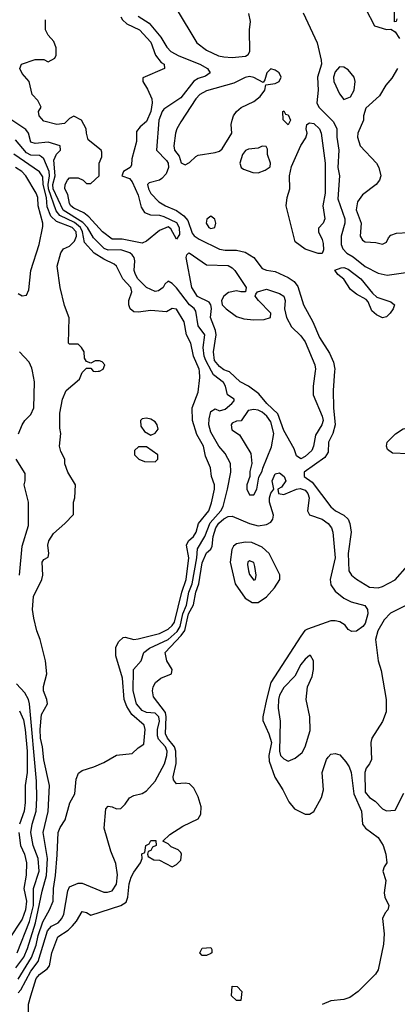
# Model space of a CAD drawing. Header units: inches. Extents: x 1793389 to 1900389, y 320802 to 470796.
# Tile 217 of 256: x 1840898 to 1842660, y 377050 to 381638. Entities that reach past the tile are written whole.
import ezdxf

# ---------------------------------------------------------------- set-up
doc = ezdxf.new("R2010")
doc.units = ezdxf.units.IN
doc.header["$MEASUREMENT"] = 0
doc.layers.add('B8347', color=7, linetype='Continuous')
doc.layers.add('B8348', color=7, linetype='Continuous')

msp = doc.modelspace()

# ---------------------------------------------------------------- linework, layer by layer
at = {"layer": 'B8347', "color": 2}
for points, elevation in [([(1840879.4, 377220.6), (1840917.8, 377270), (1840934.2, 377310), (1840971.3, 377430), (1841002.5, 377577.5), (1841022.9, 377650), (1841027.8, 377730), (1841008, 377850), (1841031.1, 377948.9), (1841036.9, 378070), (1841009.8, 378189.8), (1841004.4, 378250), (1840995.4, 378290), (1840994, 378330), (1841000.1, 378399.9), (1841027, 378450), (1841024.5, 378470), (1841009.6, 378510), (1841009.6, 378530.4), (1841024, 378590), (1841019, 378650), (1840994, 378750), (1840977.2, 378790), (1840964, 378850), (1840958, 378890), (1840962, 378950), (1841001.2, 379030), (1841005.2, 379050), (1841002, 379110), (1841010, 379122), (1841030, 379134), (1841033.2, 379150), (1841028.7, 379190), (1841034, 379210), (1841055.5, 379244.5), (1841108.7, 379290), (1841148.4, 379331.6), (1841148.7, 379390), (1841155.3, 379410), (1841158, 379470), (1841122, 379530), (1841108.9, 379568.9), (1841108, 379590), (1841090, 379626), (1841084, 379650), (1841089.2, 379710), (1841084.7, 379735.3), (1841084.7, 379804.7), (1841097.2, 379870), (1841115.3, 379910), (1841176.5, 379963.5), (1841190, 379994), (1841196, 380000)], 198), ([(1840890, 377103.7), (1840902.7, 377117.3), (1840950, 377204.2), (1840984.2, 377250), (1841027.8, 377392.2), (1841046.1, 377413.8), (1841076.9, 377430), (1841094.7, 377450), (1841103.5, 377470), (1841122, 377578), (1841130, 377597.3), (1841170, 377614), (1841190, 377614), (1841290, 377572.7), (1841307.2, 377572.8), (1841330, 377578.8), (1841349.6, 377610), (1841354, 377654), (1841346.8, 377706.8), (1841323.2, 377763.2), (1841292.3, 377870), (1841299.3, 377960.7), (1841310, 377973.4), (1841330, 377970.4), (1841350, 377961.1), (1841370, 377963.1), (1841390, 377982.4), (1841410, 378012.4), (1841430, 378023.6), (1841470, 378032.9), (1841490, 378044.6), (1841530, 378090.5), (1841573.5, 378170), (1841585.1, 378210), (1841586.2, 378230), (1841578.5, 378250), (1841546.1, 378286.1), (1841540.9, 378300.9), (1841541.4, 378330), (1841549.8, 378370), (1841546.6, 378390), (1841530, 378406.6), (1841490, 378409.8), (1841470, 378418.5), (1841443.5, 378450), (1841427.6, 378510), (1841429.6, 378610), (1841465.2, 378650), (1841477.2, 378690), (1841504, 378710), (1841590, 378750.2), (1841632.5, 378787.5), (1841647, 378810), (1841658.6, 378870), (1841676.5, 378910), (1841687.7, 378970), (1841702.7, 379010), (1841724.1, 379130), (1841727, 379173), (1841762.2, 379230), (1841786.6, 379293.4), (1841836.4, 379350), (1841846.9, 379370), (1841867.6, 379450), (1841882.7, 379530), (1841880.9, 379570), (1841857, 379617), (1841826.6, 379650), (1841790, 379715.3), (1841780.9, 379750), (1841781.5, 379778.5), (1841790, 379812), (1841810, 379824.7), (1841830, 379816), (1841856.5, 379823.5), (1841888, 379850), (1841898, 379862), (1841898, 379870), (1841868, 379890), (1841857.6, 379930), (1841848.2, 379948.2), (1841802.6, 379982.6), (1841793.2, 380000)], 190), ([(1840890, 377167.4), (1840952.4, 377267.6), (1840974.8, 377325.2), (1840984, 377370), (1841005.1, 377434.9), (1841037, 377490), (1841053.3, 377530), (1841055.4, 377590), (1841065.4, 377650), (1841072.9, 377747.1), (1841077.4, 377850), (1841086.1, 377873.9), (1841109.5, 377910), (1841131.9, 377988.1), (1841155.1, 378030), (1841160.9, 378099.1), (1841172.9, 378127.1), (1841190, 378138.8), (1841244.1, 378155.9), (1841290, 378177.3), (1841350, 378210.7), (1841422, 378218), (1841450, 378244.7), (1841477.2, 378262.8), (1841482.9, 378330), (1841478, 378350), (1841420.8, 378400.8), (1841397.6, 378437.6), (1841384.7, 378470), (1841377.7, 378570), (1841346.6, 378673.4), (1841346.6, 378713.4), (1841360.2, 378739.8), (1841381.2, 378758.8), (1841390, 378761), (1841430, 378750.5), (1841450, 378752.4), (1841550, 378778), (1841590, 378798.7), (1841610, 378814.9), (1841619.7, 378830), (1841654.8, 378970), (1841674.6, 379030), (1841687.8, 379130), (1841676.2, 379190), (1841686, 379210), (1841709.3, 379230), (1841722, 379250), (1841731.5, 379290), (1841779.7, 379350), (1841793.2, 379386.8), (1841806.9, 379450), (1841806.6, 379470), (1841793.3, 379510), (1841787.6, 379550), (1841764.7, 379604.7), (1841755.8, 379650), (1841724.6, 379704.6), (1841703.6, 379770), (1841702, 379830), (1841730, 379902), (1841738, 379970), (1841736.4, 380000)], 194), ([(1840892.5, 379707.5), (1840909, 379750), (1840921.2, 379770), (1840950, 379798.8), (1840964.5, 379830), (1840967, 379950), (1840957.1, 380000)], 202), ([(1841244, 380000), (1841250, 379998), (1841263.4, 380000)], 198), ([(1842277, 380000), (1842267.3, 379930), (1842267.7, 379890), (1842310, 379790.8), (1842313.4, 379770), (1842308, 379750), (1842277.4, 379702.6), (1842268.4, 379650), (1842260.4, 379630), (1842230, 379602.4), (1842210, 379591.8), (1842190, 379605.1), (1842178.4, 379638.4), (1842130, 379723.7), (1842101.6, 379801.6), (1842051.3, 379850), (1842013.9, 379893.9), (1841966, 379930), (1841926.6, 379950), (1841876.4, 379996.4), (1841867.3, 380000)], 186), ([(1842367.2, 380000), (1842360.5, 379910), (1842361.6, 379830), (1842370.3, 379750), (1842358.7, 379710), (1842339.5, 379670), (1842336.5, 379623.5), (1842322, 379598), (1842226, 379530), (1842226, 379510), (1842263, 379483), (1842350, 379368), (1842370.8, 379350), (1842410.8, 379330), (1842430.3, 379310.3), (1842438.4, 379290), (1842443.8, 379250), (1842430.5, 379150.5), (1842434, 379070), (1842446.8, 379050), (1842470, 379030.8), (1842530, 378994), (1842570, 378990.7), (1842590, 378996.3), (1842650, 379027.3), (1842707.2, 379092.8)], 190), ([(1840896.9, 379050), (1840910, 379184.7), (1840938.3, 379281.7), (1840939.5, 379390), (1840919.3, 379470), (1840924, 379490), (1840923.1, 379523.1), (1840882, 379590)], 202), ([(1840938.6, 376998.6), (1840939.3, 377050), (1840949.5, 377089.5), (1840975.1, 377170), (1840990, 377188.2), (1841025.4, 377214.6), (1841037, 377230), (1841048, 377290), (1841075.5, 377364.5), (1841124.2, 377395.8), (1841144.4, 377415.6), (1841162.9, 377437.1), (1841190, 377482), (1841210, 377478), (1841230, 377464.7), (1841369.8, 377510.2), (1841394, 377526), (1841402, 377550), (1841408.3, 377611.7), (1841418.3, 377641.7), (1841430, 377666), (1841462, 377710), (1841468.7, 377730), (1841468.4, 377751.6), (1841482, 377758), (1841486, 377790), (1841502, 377798), (1841510, 377814), (1841532.7, 377812.7), (1841534, 377790), (1841518, 377782), (1841510, 377766), (1841498, 377762), (1841494, 377750), (1841498, 377738), (1841523.6, 377723.6), (1841550, 377722), (1841610, 377691.3), (1841630, 377700.7), (1841650, 377721), (1841653.6, 377750), (1841650, 377757.2), (1841637.2, 377770), (1841604.1, 377784.1), (1841590, 377798), (1841566, 377810), (1841599, 377841), (1841659.7, 377880.3), (1841730, 377914.9), (1841743.3, 377936.7), (1841745.1, 377970), (1841730, 378017.2), (1841710, 378057.2), (1841690, 378077.2), (1841670, 378081.2), (1841630, 378078), (1841615.3, 378095.3), (1841614, 378110), (1841628.2, 378171.8), (1841626.6, 378230), (1841620.9, 378250), (1841587.6, 378290), (1841578.2, 378310), (1841581.5, 378390), (1841578.4, 378410), (1841522.8, 378482.8), (1841517.6, 378510), (1841520.7, 378530), (1841531.8, 378550), (1841557, 378570), (1841606, 378590), (1841609.5, 378610), (1841584, 378650), (1841576.9, 378690), (1841652, 378768), (1841668.2, 378791.8), (1841686.1, 378870), (1841708.6, 378911.4), (1841719.3, 378970), (1841734, 379010), (1841750, 379107.7), (1841770, 379153.4), (1841789.7, 379170.3), (1841795.6, 379184.4), (1841800.4, 379230), (1841813.5, 379270), (1841827.5, 379292.5), (1841850, 379311.5), (1841870, 379322.6), (1841890, 379325.3), (1841970, 379290.3), (1842010, 379279.5), (1842050, 379286), (1842070, 379296.3), (1842079.6, 379310), (1842082.4, 379330), (1842064, 379390), (1842063.5, 379410), (1842070, 379431.3), (1842084, 379450), (1842076.4, 379490), (1842090, 379521.3), (1842110, 379527), (1842131.7, 379510), (1842139.5, 379490), (1842119.9, 379460.1), (1842102, 379450), (1842104.7, 379430), (1842130, 379424.9), (1842189.7, 379450.3), (1842206.6, 379453.4), (1842230, 379445.5), (1842242.4, 379430), (1842248.2, 379410), (1842240.5, 379350), (1842250, 379331), (1842310, 379310.4), (1842338, 379290), (1842353, 379270), (1842359.3, 379250), (1842370.3, 379130), (1842346.7, 379030), (1842350, 379004.7), (1842370, 378974.8), (1842410, 378942), (1842445.1, 378925.1), (1842508, 378908), (1842520.7, 378890), (1842522, 378870), (1842510, 378824), (1842498.8, 378810), (1842470, 378789.4), (1842447, 378787), (1842430, 378797.2), (1842416.4, 378816.4), (1842392.2, 378832.2), (1842370, 378837.4), (1842350, 378836.3), (1842241.4, 378798.6), (1842228.9, 378791.1), (1842210, 378766), (1842070.4, 378550), (1842049.1, 378470.9), (1842032.2, 378390), (1842032.3, 378372.3), (1842061.1, 378310), (1842072.2, 378270), (1842060.9, 378210), (1842062.2, 378182.2), (1842088.9, 378108.9), (1842125.5, 378050), (1842153.3, 377993.3), (1842180.3, 377960.3), (1842230, 377935.5), (1842250, 377935.5), (1842270, 377947.7), (1842305.9, 378014.1), (1842314.7, 378050), (1842309.6, 378130), (1842329.6, 378190), (1842337.7, 378202.3), (1842350, 378215.5), (1842370, 378219.3), (1842391.9, 378211.9), (1842420.4, 378180.4), (1842436, 378156), (1842445.3, 378130), (1842457.3, 378030), (1842492.4, 377950), (1842497.3, 377890), (1842510.8, 377870), (1842570, 377826.8), (1842593.4, 377790), (1842606.8, 377750), (1842611.3, 377710), (1842598, 377690), (1842592, 377670), (1842606.4, 377626.4), (1842598.8, 377570), (1842601, 377550), (1842621, 377510), (1842616, 377490), (1842603, 377477), (1842590.7, 377450), (1842598, 377378), (1842595.5, 377330), (1842570.6, 377210), (1842558.8, 377190), (1842477.1, 377110), (1842438, 377082), (1842410, 377071.8), (1842350, 377066), (1842310, 377049)], 186), ([(1842770, 378944.7), (1842628.1, 378871.9), (1842598.2, 378841.8), (1842568.7, 378790), (1842558, 378750), (1842570.5, 378650.5), (1842585.2, 378605.2), (1842607.7, 378470), (1842607.3, 378412.7), (1842590, 378368), (1842540.7, 378290), (1842536.3, 378270), (1842538.8, 378190), (1842530.8, 378170), (1842514.8, 378150), (1842508.2, 378130), (1842510, 378038), (1842530, 378014), (1842556.1, 377996.1), (1842590, 377961), (1842610, 377951.3), (1842650, 377954), (1842690, 378034)], 190), ([(1840886, 377290), (1840943.5, 377436.5), (1840962, 377510), (1840962.2, 377590), (1840988.5, 377670), (1840984, 377730), (1840960.5, 377790), (1840949.8, 377850), (1840955.4, 377890), (1840975.4, 377950), (1840978.5, 378010), (1840976.4, 378090), (1840944.2, 378450), (1840939.6, 378470), (1840921.3, 378501.3), (1840882.8, 378542.8)], 202), ([(1840897.3, 378417.3), (1840915.5, 378375.5), (1840924, 378330), (1840932.2, 378230), (1840931.9, 378130), (1840923.5, 378070), (1840923.5, 377990), (1840918, 377950), (1840896.9, 377890)], 206), ([(1840894.3, 377850), (1840901.7, 377790), (1840919.7, 377750), (1840929.7, 377710), (1840927.9, 377652.1), (1840916.9, 377590), (1840929.7, 377530), (1840925.6, 377490), (1840910, 377446), (1840845.6, 377350)], 206)]:
    msp.add_lwpolyline(points, dxfattribs=dict(at, elevation=elevation))
for points, elevation in [([(1841990, 379820.9), (1841963.5, 379816.5), (1841931.3, 379768.7), (1841910, 379768), (1841890, 379758), (1841884.7, 379750), (1841887.3, 379727.3), (1841923.6, 379703.6), (1841976.9, 379616.9), (1841981, 379570), (1841972, 379532), (1841972, 379510), (1841958, 379470), (1841958, 379450), (1841970, 379424.7), (1841990, 379424.7), (1842004, 379450), (1842013.2, 379506.8), (1842030, 379534), (1842031.9, 379548.1), (1842072.7, 379647.3), (1842083.7, 379710), (1842070, 379764), (1842051.5, 379790), (1842030, 379809.5), (1842010, 379818.4)], 190), ([(1841490, 379782), (1841470, 379778), (1841462, 379770), (1841463.6, 379743.6), (1841479.6, 379719.6), (1841510, 379702), (1841530, 379711.3), (1841544, 379730), (1841539.3, 379750), (1841530, 379764), (1841510, 379777.2)], 198), ([(1842710, 379614.7), (1842638, 379618), (1842614.8, 379634.8), (1842609.3, 379650), (1842612.7, 379670), (1842651.1, 379708.9), (1842687.9, 379732.1), (1842730, 379741.6), (1842759, 379739), (1842776.3, 379730), (1842783, 379710), (1842782.4, 379690), (1842767, 379650), (1842750, 379625.6), (1842730, 379616.3)], 190), ([(1841490, 379648), (1841452.7, 379647.3), (1841434, 379630), (1841434, 379610), (1841454, 379590), (1841479.6, 379579.6), (1841530, 379578), (1841542, 379590), (1841542, 379610)], 198), ([(1841950, 379203), (1841910, 379196.2), (1841895.8, 379184.2), (1841888.2, 379170), (1841879.5, 379110), (1841903.1, 379010), (1841950, 378943), (1841982.6, 378922.6), (1842010, 378922.4), (1842050, 378948.2), (1842087.3, 378990), (1842111.8, 379030), (1842111.5, 379051.5), (1842062, 379150), (1842030, 379180.7), (1841981.7, 379201.7)], 186), ([(1841970, 379117.2), (1841962.8, 379110), (1841961.4, 379098.6), (1841964.9, 379070), (1841970, 379052), (1841990, 379026), (1841998, 379030), (1842002, 379050), (1841995.1, 379090), (1841990, 379108)], 190), ([(1842250, 378675.3), (1842230, 378659), (1842210, 378634), (1842181.3, 378578.7), (1842130, 378526.6), (1842110.3, 378490), (1842106, 378470), (1842103.7, 378430), (1842113.4, 378370), (1842110.4, 378230), (1842115.5, 378210), (1842130, 378193.4), (1842150, 378182.8), (1842182.7, 378197.3), (1842216, 378224), (1842229.5, 378250.5), (1842253.4, 378326.6), (1842252.3, 378390), (1842235.1, 378470), (1842241.2, 378530), (1842262, 378578), (1842269.2, 378610), (1842268.7, 378650), (1842254.6, 378674.6)], 190), ([(1841750, 377278), (1841738, 377290), (1841750, 377312), (1841790, 377314), (1841794, 377306), (1841794, 377290), (1841790, 377286), (1841770, 377278)], 182), ([(1841910, 377068), (1841886, 377090), (1841890, 377134), (1841912.7, 377132.7), (1841934, 377110), (1841930, 377068)], 182)]:
    msp.add_lwpolyline(points, close=True, dxfattribs=dict(at, elevation=elevation))
at = {"layer": 'B8348', "color": 2}
for points, elevation in [([(1841627.7, 381690), (1841724.9, 381530), (1841770, 381496.3), (1841826, 381470), (1841850, 381464.9), (1841890, 381462.4), (1841951.8, 381468.2), (1841963.7, 381476.3), (1841972.3, 381490), (1841969.5, 381590), (1841975.1, 381630), (1841967.2, 381667.2)], 194), ([(1842512, 381690), (1842554, 381610), (1842610, 381592), (1842630, 381594), (1842650, 381582), (1842670.6, 381550.6)], 198), ([(1842658, 381642), (1842654, 381630), (1842647.3, 381627.3), (1842646, 381710)], 198), ([(1841370, 381650.8), (1841376.8, 381636.8), (1841398.5, 381618.5), (1841457.3, 381590), (1841510, 381533.4), (1841532.1, 381472.1), (1841558, 381438), (1841571.3, 381430), (1841574, 381410), (1841472.7, 381367.3), (1841472, 381350), (1841494.4, 381314.4), (1841514, 381270), (1841516.3, 381250), (1841510.4, 381210.4), (1841490, 381164), (1841460.7, 381139.3), (1841442.8, 381117.2), (1841442.8, 381070), (1841421, 380990), (1841419.6, 380960.4), (1841414, 380950), (1841382, 380930), (1841374, 380910), (1841410, 380898), (1841423, 380883), (1841450, 380821), (1841464.1, 380764.1), (1841479.9, 380739.9), (1841508, 380728), (1841550, 380726.4), (1841570, 380720.3), (1841630, 380692.4), (1841642, 380670), (1841642.8, 380637.2), (1841630, 380615.3), (1841603.2, 380663.2), (1841590, 380673.2), (1841550, 380655.1), (1841490, 380606), (1841470, 380597.2), (1841376, 380616), (1841330, 380615.1), (1841283.7, 380650), (1841220.1, 380720.1), (1841197.6, 380737.6), (1841150, 380759.5), (1841136, 380770), (1841130, 380782), (1841122.9, 380822.9), (1841109.2, 380850), (1841109.3, 380870), (1841121.2, 380890), (1841130, 380901), (1841170, 380901), (1841194, 380890), (1841210, 380874), (1841230, 380874), (1841268, 380910), (1841268.9, 380968.9), (1841280.4, 380999.6), (1841280.4, 381020.4), (1841278, 381030), (1841218, 381078), (1841208.9, 381108.9), (1841208.7, 381130), (1841186, 381170), (1841150, 381188), (1841130, 381178), (1841106.4, 381153.6), (1841070.5, 381149.5), (1841010, 381164.5), (1840989.4, 381190), (1840985.2, 381210), (1840998, 381230), (1840982, 381262), (1840955.3, 381290), (1840942, 381350), (1840910, 381388), (1840898, 381410), (1840906, 381430), (1840970, 381452), (1841010, 381452), (1841030, 381442), (1841062, 381458), (1841067.3, 381472.7), (1841067.3, 381507.3), (1841056.4, 381536.4), (1841030, 381566), (1841018, 381590), (1841018, 381638)], 186), ([(1841450, 381654), (1841502.2, 381622.2), (1841557.1, 381557.1), (1841584.9, 381510), (1841603, 381490), (1841640.7, 381470), (1841738.8, 381430), (1841774.8, 381410), (1841786, 381390), (1841765.2, 381374.8), (1841730, 381364.5), (1841710, 381352.3), (1841650, 381273.6), (1841570, 381220.7), (1841563.1, 381210), (1841546.7, 381170), (1841536.4, 381030), (1841582.2, 380982.2), (1841590.2, 380970), (1841592.4, 380950), (1841580.7, 380919.3), (1841561.8, 380898.2), (1841550, 380889.7), (1841501.7, 380878.3), (1841494, 380870), (1841499.3, 380850), (1841510, 380827.7), (1841547.3, 380790), (1841578.8, 380770), (1841630, 380749), (1841664.5, 380724.5), (1841682, 380702), (1841703.2, 380643.2), (1841711.5, 380631.5), (1841734.9, 380614.9), (1841830, 380568.2), (1841856.6, 380563.4), (1841910, 380564), (1841950, 380554), (1841990.4, 380530.4), (1842030, 380478.8), (1842050, 380470.7), (1842090, 380464), (1842150, 380437.3), (1842178.3, 380418.3), (1842195.1, 380395.1), (1842222, 380310), (1842266, 380230), (1842297.2, 380157.2), (1842344.1, 380084.1), (1842362, 380042), (1842368, 380010), (1842367.2, 380000)], 190), ([(1842220.2, 381670), (1842285.2, 381530), (1842305.2, 381450), (1842306, 381430), (1842286.7, 381370), (1842290.3, 381309.7), (1842283.8, 381250), (1842293.4, 381230), (1842362.6, 381162.6), (1842377.1, 381130), (1842377.6, 381090), (1842387, 381030), (1842382.4, 380950), (1842390.5, 380910), (1842383.1, 380803.1), (1842415.3, 380710), (1842415.3, 380690), (1842398, 380630), (1842398.4, 380590), (1842406, 380570), (1842424.9, 380550), (1842453.5, 380533.5), (1842510, 380488.4), (1842570, 380456.3), (1842612.1, 380447.9), (1842710, 380461)], 194), ([(1842661, 381410), (1842633.7, 381366.3), (1842606.4, 381333.6), (1842576.8, 381283.2), (1842513.7, 381226.3), (1842502.8, 381190), (1842502.8, 381170), (1842476, 381110), (1842474.8, 381090), (1842487.3, 381050), (1842562.8, 380970), (1842574, 380950), (1842582.8, 380910), (1842576, 380890), (1842561, 380870), (1842497.5, 380822.5), (1842474, 380790), (1842468.2, 380751.8), (1842490.6, 380690), (1842487.3, 380630), (1842498, 380610), (1842510, 380602.8), (1842559.8, 380599.8), (1842590, 380592), (1842610, 380602), (1842618, 380622), (1842630, 380634), (1842656.4, 380643.6), (1842710, 380646.8)], 198), ([(1841793.2, 380000), (1841766, 380050), (1841758.9, 380070), (1841754, 380110), (1841761.3, 380170), (1841731.3, 380211.3), (1841719.8, 380279.7), (1841712, 380292), (1841689.8, 380309.8), (1841630, 380389.3), (1841610, 380409.2), (1841590, 380419), (1841574.4, 380405.6), (1841566.8, 380390), (1841545.5, 380374.5), (1841530, 380372), (1841490, 380389.6), (1841449.8, 380429.8), (1841438, 380450), (1841431.5, 380470), (1841435.1, 380515.1), (1841431.5, 380530), (1841422.2, 380542.2), (1841411.3, 380551.3), (1841370, 380565), (1841310, 380564.7), (1841292.6, 380572.6), (1841241.6, 380621.6), (1841214.6, 380670), (1841193.2, 380693.2), (1841101.2, 380750), (1841054.7, 380850), (1841052.2, 380870), (1841063.7, 380910), (1841056.6, 380983.4), (1841070, 381011.3), (1841088.7, 381030), (1841086, 381050), (1841030, 381067.3), (1840970, 381061.6), (1840950, 381067), (1840939.3, 381110), (1840926, 381126), (1840842.6, 381182.6)], 190), ([(1841736.4, 380000), (1841735.8, 380010), (1841709.5, 380070), (1841696.2, 380130), (1841676.3, 380170), (1841665.6, 380230), (1841630, 380289.3), (1841610, 380292), (1841583, 380277), (1841510, 380283), (1841450, 380274.5), (1841430, 380276), (1841413.2, 380290), (1841406.6, 380310), (1841406.6, 380330), (1841420.9, 380370), (1841417, 380390), (1841379.5, 380430), (1841349.6, 380489.6), (1841339.1, 380499.1), (1841290, 380521.7), (1841245.1, 380550), (1841199.5, 380599.5), (1841190.6, 380650), (1841182.2, 380670), (1841153.6, 380693.6), (1841085.8, 380725.8), (1841067.6, 380747.6), (1841033, 380850), (1841029.9, 380870), (1841037.4, 380910), (1841035.9, 380930), (1841010, 380989.6), (1840999.6, 380999.6), (1840990, 381005.1), (1840950, 381007.4), (1840930, 381018), (1840877.8, 381077.8)], 194), ([(1841263.4, 380000), (1841270, 380001), (1841288, 380010), (1841295.3, 380030), (1841283.1, 380043.1), (1841270, 380048.7), (1841250, 380048), (1841230, 380038), (1841210, 380046), (1841200.4, 380060.4), (1841198, 380090), (1841186, 380110), (1841170, 380126), (1841130, 380126), (1841126, 380130), (1841128.4, 380248.4), (1841106.8, 380306.8), (1841086, 380390), (1841073.2, 380490), (1841090, 380552), (1841102, 380570), (1841130, 380582.4), (1841154.1, 380605.9), (1841162.9, 380630), (1841161.1, 380650), (1841143, 380670), (1841070, 380697.2), (1841042.5, 380722.5), (1841025.5, 380765.5), (1841022.3, 380810), (1841007, 380870), (1841006.2, 380906.2), (1840990, 380929.6), (1840870, 381011.8)], 198), ([(1840890, 380362), (1840910, 380352), (1840930, 380354), (1840940.4, 380379.6), (1840949.2, 380470), (1840989.4, 380590), (1841005.1, 380674.9), (1841005.6, 380690), (1840984.4, 380770), (1840982.4, 380810), (1840974.7, 380830), (1840926, 380910), (1840907.8, 380930), (1840878.4, 380950)], 202), ([(1841867.3, 380000), (1841850, 380006.9), (1841830, 380021.3), (1841807.4, 380050), (1841802, 380090), (1841814.7, 380170), (1841811.6, 380190), (1841788.2, 380250), (1841792.7, 380292.7), (1841789.6, 380309.6), (1841781.5, 380321.5), (1841727.4, 380347.4), (1841700.5, 380390), (1841675.3, 380530), (1841678, 380542), (1841686, 380550), (1841689.1, 380550.9), (1841770, 380496.3), (1841870, 380492), (1841890, 380482), (1841902, 380470), (1841954.8, 380390), (1841952, 380370), (1841930, 380369.6), (1841910, 380375.1), (1841872.7, 380367.3), (1841850.8, 380350), (1841838.8, 380330), (1841842.8, 380310), (1841860.7, 380290), (1841910, 380255.5), (1841944.1, 380244.1), (1841990, 380239.3), (1842038.4, 380241.6), (1842068, 380250), (1842069, 380270), (1842012.3, 380330), (1841997.2, 380350), (1842000.2, 380359.8), (1842008, 380370), (1842050, 380383), (1842110, 380362.8), (1842130.7, 380350), (1842136.3, 380330), (1842134, 380290), (1842142.8, 380250), (1842166.6, 380206.6), (1842210, 380165.5), (1842230, 380137.3), (1842274.4, 380030), (1842278.4, 380010), (1842277, 380000)], 186), ([(1840957.1, 380000), (1840954.2, 380014.2), (1840942, 380042), (1840897.2, 380090)], 202), ([(1841196, 380000), (1841210, 380014), (1841230, 380014), (1841241, 380001), (1841244, 380000)], 198)]:
    msp.add_lwpolyline(points, dxfattribs=dict(at, elevation=elevation))
for points, elevation in [([(1842070, 381409), (1842051, 381390), (1842042, 381358), (1842034, 381346), (1841990, 381369), (1841970, 381373.2), (1841950, 381369), (1841897.3, 381342.7), (1841770, 381306), (1841738, 381290), (1841720.5, 381270), (1841650, 381162), (1841630.8, 381130), (1841624.9, 381110), (1841617.3, 381050), (1841620.7, 381030), (1841642, 381002), (1841651.6, 380971.6), (1841670, 380962), (1841690, 380972), (1841719, 381001), (1841730, 381006), (1841810, 381018.8), (1841830, 381026), (1841843.2, 381036.8), (1841888, 381110), (1841885.2, 381150), (1841889.1, 381169.1), (1841896, 381190), (1841909.2, 381210), (1841931.7, 381228.3), (1841990, 381256.3), (1842020.1, 381279.9), (1842042, 381310), (1842046, 381334), (1842090, 381340.7), (1842108.7, 381350), (1842117.2, 381370), (1842109, 381390), (1842090, 381402.7)], 194), ([(1842390, 381419), (1842370, 381395.3), (1842361.6, 381370), (1842363, 381350), (1842390, 381292), (1842410, 381266), (1842442, 381278), (1842459, 381310), (1842464, 381350), (1842459, 381370), (1842430, 381404), (1842410, 381417.2)], 198), ([(1842150, 381148), (1842128, 381172), (1842126, 381210), (1842130, 381214), (1842138, 381198), (1842150, 381194), (1842162, 381170)], 190), ([(1842310, 380548), (1842290, 380548.7), (1842229.3, 380569.3), (1842183.2, 380603.2), (1842141.6, 380770), (1842146, 380810), (1842157.6, 380850), (1842156.9, 380910), (1842166.5, 380953.5), (1842210, 381052), (1842232.3, 381087.7), (1842239, 381110), (1842235.3, 381130), (1842238, 381150), (1842250, 381158), (1842270, 381154.8), (1842296.3, 381130), (1842304, 381110), (1842323.1, 380970), (1842323, 380830), (1842313, 380770), (1842322, 380710), (1842314, 380690), (1842292.7, 380667.3), (1842292, 380650), (1842310, 380614), (1842314.4, 380594.4), (1842314.8, 380565.2)], 190), ([(1842030, 381048), (1842010, 381039), (1841965.4, 381034.6), (1841951.1, 381028.9), (1841938, 381010), (1841924.7, 380970), (1841932, 380950), (1841942, 380942), (1841986.4, 380926.4), (1842010, 380924.7), (1842043.1, 380936.9), (1842067.3, 380952.7), (1842068, 380970), (1842054, 381010), (1842054.6, 381034.6), (1842047.3, 381047.3)], 194), ([(1841790, 380722), (1841771.1, 380708.9), (1841767.7, 380690), (1841781, 380670), (1841790, 380664.9), (1841808, 380670), (1841812.3, 380690), (1841808.9, 380708.9)], 194), ([(1842590, 380249.3), (1842562, 380262), (1842541.5, 380281.5), (1842524, 380324), (1842514, 380334), (1842470, 380359), (1842441.5, 380381.5), (1842410, 380428.7), (1842382, 380450), (1842368.9, 380471.1), (1842398, 380482), (1842410, 380482.8), (1842430, 380475.5), (1842490.4, 380430), (1842543.5, 380363.5), (1842564.5, 380344.5), (1842630, 380322.8), (1842646, 380310), (1842640.7, 380290), (1842627.3, 380270), (1842610, 380252.7)], 190)]:
    msp.add_lwpolyline(points, close=True, dxfattribs=dict(at, elevation=elevation))

doc.saveas('drawing.dxf')
